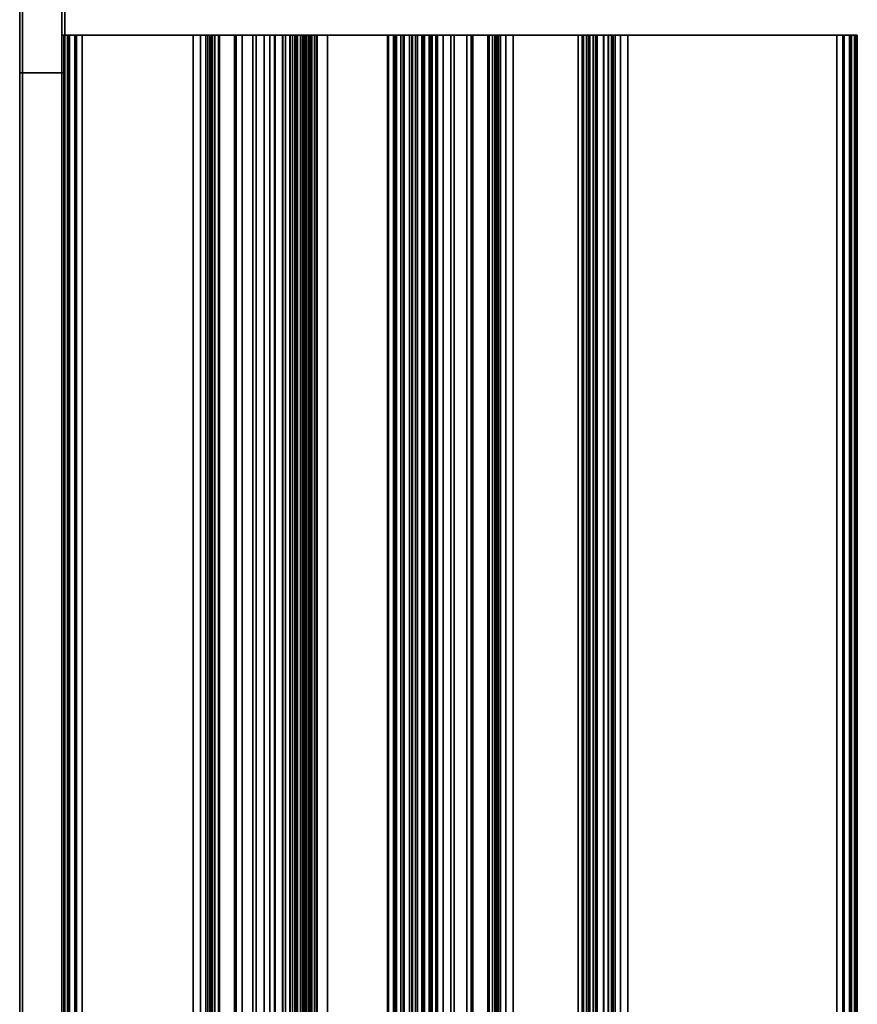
# Model space of a CAD drawing. Header units: inches. Extents: x -419 to 77, y -13 to 172.
# Tile 172 of 256: x 63.32 to 64.75, y 116.94 to 118.63. Entities that reach past the tile are written whole.
import ezdxf

# ---------------------------------------------------------------- set-up
doc = ezdxf.new("R2010")
doc.units = ezdxf.units.IN
doc.header["$MEASUREMENT"] = 0
for name, color, linetype in [('A-FURN', 1, 'Continuous'), ('A-FURN-3-COLLABORATE-EASEL-SCREEN-RAIL-HORIZONTAL-BOTTOM', 252, 'Continuous'), ('A-FURN-3-COLLABORATE-EASEL-SCREEN-RAIL-HORIZONTAL-TOP', 252, 'Continuous')]:
    doc.layers.add(name, color=color, linetype=linetype)

# ---------------------------------------------------------------- blocks, each defined once
blk = doc.blocks.new('CLSF-8248-2NDC-3D-3')
at = {"layer": 'A-FURN-3-COLLABORATE-EASEL-SCREEN-RAIL-HORIZONTAL-BOTTOM'}
for points in [[(-16.91, 2.0395, 22.845), (-16.91, 1.9675, 22.845), (16.91, 1.9675, 22.845), (16.91, 2.0395, 22.845)], [(-16.91, 1.9675, 20.845), (-16.91, 2.0395, 20.845), (16.91, 2.0395, 20.845), (16.91, 1.9675, 20.845)]]:
    blk.add_3dface(points, dxfattribs=at)
for points, invisible_edges in [([(16.91, 2.0395, 22.845), (16.91, 2.0395, 20.845), (-16.91, 2.0395, 20.845), (-16.91, 2.0395, 22.845)], 5), ([(16.91, 2.0395, 22.845), (17.1051, 2.0395, 22.8258), (17.1051, 2.0395, 20.8642), (16.91, 2.0395, 20.845)], 10), ([(-16.91, 1.9675, 22.845), (-16.91, 1.9675, 20.845), (16.91, 1.9675, 20.845), (16.91, 1.9675, 22.845)], 5), ([(16.91, 1.9675, 20.845), (17.1051, 1.9675, 20.8642), (17.1051, 1.9675, 22.8258), (16.91, 1.9675, 22.845)], 10), ([(16.9747, 1.9575, 22.7675), (16.9747, 1.9542, 22.78), (16.9747, 1.7208, 22.78), (16.9747, 1.7175, 22.7675)], 10), ([(16.9747, 1.7116, 22.6588), (16.9747, 1.7116, 22.6588), (16.9747, 1.7138, 22.6507), (16.9747, 1.9575, 22.7675)], 12), ([(16.9747, 1.7055, 22.6646), (16.9747, 1.7055, 22.6646), (16.9747, 1.7116, 22.6588), (16.9747, 1.9575, 22.7675)], 12), ([(16.9747, 1.6973, 22.6664), (16.9747, 1.6973, 22.6664), (16.9747, 1.7055, 22.6646), (16.9747, 1.9575, 22.7675)], 12), ([(16.9747, 1.7175, 22.7064), (16.9747, 1.7175, 22.7064), (16.9747, 1.6973, 22.6664), (16.9747, 1.9575, 22.7675)], 14), ([(16.9747, 1.7175, 22.7675), (16.9747, 1.7175, 22.7675), (16.9747, 1.7175, 22.7064), (16.9747, 1.9575, 22.7675)], 12), ([(16.9747, 1.9542, 20.9002), (16.9747, 1.9575, 20.9127), (16.9747, 1.7138, 22.498), (16.9747, 1.699, 22.4432)], 10), ([(16.9747, 1.9575, 22.7675), (16.9747, 1.7138, 22.6507), (16.9747, 1.7138, 22.498), (16.9747, 1.9575, 20.9127)], 5), ([(16.9747, 1.9542, 22.78), (16.9747, 1.945, 22.7891), (16.9747, 1.73, 22.7891), (16.9747, 1.7208, 22.78)], 10), ([(16.9747, 1.945, 20.8911), (16.9747, 1.9542, 20.9002), (16.9747, 1.699, 22.4432), (16.9747, 1.6585, 22.4035)], 10), ([(16.9747, 1.945, 22.7891), (16.9747, 1.9325, 22.7925), (16.9747, 1.7425, 22.7925), (16.9747, 1.73, 22.7891)], 8), ([(16.9747, 1.9325, 20.8877), (16.9747, 1.945, 20.8911), (16.9747, 1.6585, 22.4035), (16.9747, 1.6035, 22.3897)], 10), ([(16.9747, 1.3268, 22.3897), (16.9747, 0.6305, 20.8877), (16.9747, 1.9325, 20.8877), (16.9747, 1.6035, 22.3897)], 5), ([(16.9747, 1.7175, 22.7064), (16.9747, 1.7096, 22.7064), (16.9747, 1.6687, 22.6649), (16.9747, 1.6973, 22.6664)], 10), ([(16.9747, 1.7096, 22.7064), (16.9747, 1.672, 22.7044), (16.9747, 1.6401, 22.6634), (16.9747, 1.6687, 22.6649)], 10), ([(16.9747, 1.672, 22.7044), (16.9747, 1.6344, 22.7025), (16.9747, 1.6208, 22.6608), (16.9747, 1.6401, 22.6634)], 10), ([(16.9747, 1.6344, 22.7025), (16.9747, 1.6115, 22.6996), (16.9747, 1.6022, 22.655), (16.9747, 1.6208, 22.6608)], 10), ([(16.9747, 1.6115, 22.6996), (16.9747, 1.5893, 22.6934), (16.9747, 1.5846, 22.6466), (16.9747, 1.6022, 22.655)], 10), ([(16.9747, 1.5893, 22.6934), (16.9747, 1.5682, 22.684), (16.9747, 1.5672, 22.6378), (16.9747, 1.5846, 22.6466)], 10), ([(16.9747, 1.5682, 22.684), (16.9747, 1.5483, 22.6724), (16.9747, 1.5525, 22.6366), (16.9747, 1.5672, 22.6378)], 10), ([(16.9747, 1.5483, 22.6724), (16.9747, 1.5393, 22.6607), (16.9747, 1.5411, 22.646), (16.9747, 1.5525, 22.6366)], 8), ([(16.9747, 1.3831, 22.6366), (16.9747, 1.3945, 22.646), (16.9747, 1.3962, 22.6607), (16.9747, 1.3872, 22.6724)], 8), ([(16.9747, 1.3684, 22.6378), (16.9747, 1.3831, 22.6366), (16.9747, 1.3872, 22.6724), (16.9747, 1.3673, 22.684)], 10), ([(16.9747, 1.351, 22.6466), (16.9747, 1.3684, 22.6378), (16.9747, 1.3673, 22.684), (16.9747, 1.3463, 22.6934)], 10), ([(16.9747, 1.3333, 22.655), (16.9747, 1.351, 22.6466), (16.9747, 1.3463, 22.6934), (16.9747, 1.3241, 22.6996)], 10), ([(16.9747, 1.3147, 22.6608), (16.9747, 1.3333, 22.655), (16.9747, 1.3241, 22.6996), (16.9747, 1.3012, 22.7025)], 10), ([(16.9747, 0.618, 20.8911), (16.9747, 0.6305, 20.8877), (16.9747, 1.3268, 22.3897), (16.9747, 1.274, 22.4053)], 10), ([(16.9747, 1.2954, 22.6634), (16.9747, 1.3147, 22.6608), (16.9747, 1.3012, 22.7025), (16.9747, 1.2636, 22.7044)], 10), ([(16.9747, 1.2668, 22.6649), (16.9747, 1.2954, 22.6634), (16.9747, 1.2636, 22.7044), (16.9747, 1.2259, 22.7064)], 10), ([(16.9747, 0.6105, 20.8977), (16.9747, 0.618, 20.8911), (16.9747, 1.274, 22.4053), (16.9747, 1.2357, 22.4447)], 10), ([(16.9747, 1.2383, 22.6664), (16.9747, 1.2668, 22.6649), (16.9747, 1.2259, 22.7064), (16.9747, 1.2195, 22.7064)], 10), ([(16.9747, 1.2383, 22.6664), (16.9747, 1.2383, 22.6664), (16.9747, 1.2195, 22.7064), (16.9747, 0.6055, 22.7675)], 14), ([(16.9747, 1.2301, 22.6646), (16.9747, 1.2301, 22.6646), (16.9747, 1.2383, 22.6664), (16.9747, 0.6055, 22.7675)], 12), ([(16.9747, 0.6055, 20.9127), (16.9747, 0.6105, 20.8977), (16.9747, 1.2357, 22.4447), (16.9747, 1.2217, 22.498)], 10), ([(16.9747, 1.224, 22.6588), (16.9747, 1.224, 22.6588), (16.9747, 1.2301, 22.6646), (16.9747, 0.6055, 22.7675)], 12), ([(16.9747, 1.2217, 22.6507), (16.9747, 1.2217, 22.6507), (16.9747, 1.224, 22.6588), (16.9747, 0.6055, 22.7675)], 12), ([(16.9747, 0.6055, 22.7675), (16.9747, 0.6055, 20.9127), (16.9747, 1.2217, 22.498), (16.9747, 1.2217, 22.6507)], 10), ([(16.9747, 0.6088, 22.78), (16.9747, 0.6055, 22.7675), (16.9747, 1.2195, 22.7675), (16.9747, 1.2162, 22.78)], 10), ([(16.9747, 1.2195, 22.7064), (16.9747, 1.2195, 22.7064), (16.9747, 1.2195, 22.7675), (16.9747, 0.6055, 22.7675)], 12), ([(16.9747, 0.618, 22.7891), (16.9747, 0.6088, 22.78), (16.9747, 1.2162, 22.78), (16.9747, 1.207, 22.7891)], 10), ([(16.9747, 0.6305, 22.7925), (16.9747, 0.618, 22.7891), (16.9747, 1.207, 22.7891), (16.9747, 1.1945, 22.7925)], 2)]:
    blk.add_3dface(points, dxfattribs=dict(at, invisible_edges=invisible_edges))
at = {"layer": 'A-FURN-3-COLLABORATE-EASEL-SCREEN-RAIL-HORIZONTAL-TOP'}
for points in [[(-16.91, 2.0345, 71.7197), (-16.91, 1.9625, 71.7197), (16.91, 1.9625, 71.7197), (16.91, 2.0345, 71.7197)], [(-16.91, 1.9625, 69.7197), (-16.91, 2.0345, 69.7197), (16.91, 2.0345, 69.7197), (16.91, 1.9625, 69.7197)], [(16.91, 1.9625, 69.7197), (-16.91, 1.9625, 69.7197), (-16.91, 2.0345, 69.7197), (16.91, 2.0345, 69.7197)], [(-16.9747, 1.5636, 69.9102), (-16.9747, 1.577, 69.9103), (16.9747, 1.577, 69.9103), (16.9747, 1.5636, 69.9102)]]:
    blk.add_3dface(points, dxfattribs=at)
for points, invisible_edges in [([(16.91, 2.0345, 71.7197), (16.91, 2.0345, 69.7197), (-16.91, 2.0345, 69.7197), (-16.91, 2.0345, 71.7197)], 5), ([(16.91, 2.0345, 71.7197), (17.1051, 2.0345, 71.7005), (17.1051, 2.0345, 69.7389), (16.91, 2.0345, 69.7197)], 10), ([(16.91, 1.9625, 69.7197), (16.91, 1.9625, 71.7197), (-16.91, 1.9625, 71.7197), (-16.91, 1.9625, 69.7197)], 5), ([(16.91, 1.9625, 69.7197), (17.1051, 1.9625, 69.7389), (17.1051, 1.9625, 71.7005), (16.91, 1.9625, 71.7197)], 10), ([(16.9747, 1.5645, 70.8005), (16.9747, 1.5725, 70.7705), (16.9747, 1.9675, 71.6522), (16.9747, 1.9642, 71.6647)], 10), ([(16.9747, 1.564, 69.8075), (16.9747, 1.5673, 69.795), (16.9747, 1.9642, 69.795), (16.9747, 1.9675, 69.8075)], 10), ([(16.9747, 1.564, 69.8729), (16.9747, 1.564, 69.8729), (16.9747, 1.564, 69.8075), (16.9747, 1.9675, 69.8075)], 12), ([(16.9747, 1.5682, 69.8808), (16.9747, 1.5682, 69.8808), (16.9747, 1.564, 69.8729), (16.9747, 1.9675, 69.8075)], 12), ([(16.9747, 1.5772, 69.8818), (16.9747, 1.5772, 69.8818), (16.9747, 1.5682, 69.8808), (16.9747, 1.9675, 69.8075)], 12), ([(16.9747, 1.577, 69.9103), (16.9747, 1.577, 69.9103), (16.9747, 1.5772, 69.8818), (16.9747, 1.9675, 69.8075)], 12), ([(16.9747, 1.5725, 70.7705), (16.9747, 1.5768, 69.9575), (16.9747, 1.9675, 69.8075), (16.9747, 1.9675, 71.6522)], 10), ([(16.9747, 1.5768, 69.9575), (16.9747, 1.5768, 69.9575), (16.9747, 1.577, 69.9103), (16.9747, 1.9675, 69.8075)], 14), ([(16.9747, 1.5425, 70.8224), (16.9747, 1.5645, 70.8005), (16.9747, 1.9642, 71.6647), (16.9747, 1.955, 71.6739)], 10), ([(16.9747, 1.5673, 69.795), (16.9747, 1.5765, 69.7858), (16.9747, 1.955, 69.7858), (16.9747, 1.9642, 69.795)], 10), ([(16.9747, 1.5125, 70.8305), (16.9747, 1.5425, 70.8224), (16.9747, 1.955, 71.6739), (16.9747, 1.9425, 71.6772)], 10), ([(16.9747, 1.5765, 69.7858), (16.9747, 1.589, 69.7825), (16.9747, 1.9425, 69.7825), (16.9747, 1.955, 69.7858)], 8), ([(16.9747, 0.6405, 71.6772), (16.9747, 1.0835, 70.8305), (16.9747, 1.5125, 70.8305), (16.9747, 1.9425, 71.6772)], 5), ([(16.9747, 1.5636, 69.9102), (16.9747, 1.577, 69.9103), (16.9747, 1.5768, 69.9575), (16.9747, 1.5636, 69.9575)], 10), ([(16.9747, 1.5587, 69.9089), (16.9747, 1.5636, 69.9102), (16.9747, 1.5636, 69.9575), (16.9747, 1.5587, 69.9588)], 10), ([(16.9747, 1.5551, 69.9053), (16.9747, 1.5587, 69.9089), (16.9747, 1.5587, 69.9588), (16.9747, 1.5551, 69.9624)], 10), ([(16.9747, 1.5538, 69.9004), (16.9747, 1.5551, 69.9053), (16.9747, 1.5551, 69.9624), (16.9747, 1.5538, 69.9673)], 10), ([(16.9747, 1.5509, 69.8465), (16.9747, 1.5509, 69.8465), (16.9747, 1.5538, 69.8519), (16.9747, 1.5538, 69.9004)], 8), ([(16.9747, 1.5448, 69.8457), (16.9747, 1.5448, 69.8457), (16.9747, 1.5509, 69.8465), (16.9747, 1.5538, 69.9004)], 12), ([(16.9747, 1.5406, 69.8503), (16.9747, 1.5406, 69.8503), (16.9747, 1.5448, 69.8457), (16.9747, 1.5538, 69.9004)], 12), ([(16.9747, 1.5348, 69.8778), (16.9747, 1.5348, 69.8778), (16.9747, 1.5406, 69.8503), (16.9747, 1.5538, 69.9004)], 12), ([(16.9747, 1.5313, 69.9057), (16.9747, 1.5313, 69.9057), (16.9747, 1.5348, 69.8778), (16.9747, 1.5538, 69.9004)], 12), ([(16.9747, 1.5301, 69.9339), (16.9747, 1.5301, 69.9339), (16.9747, 1.5313, 69.9057), (16.9747, 1.5538, 69.9004)], 12), ([(16.9747, 1.5313, 69.962), (16.9747, 1.5313, 69.962), (16.9747, 1.5301, 69.9339), (16.9747, 1.5538, 69.9673)], 12), ([(16.9747, 1.5348, 69.9899), (16.9747, 1.5348, 69.9899), (16.9747, 1.5313, 69.962), (16.9747, 1.5538, 69.9673)], 12), ([(16.9747, 1.5406, 70.0174), (16.9747, 1.5406, 70.0174), (16.9747, 1.5348, 69.9899), (16.9747, 1.5538, 69.9673)], 12), ([(16.9747, 1.5448, 70.022), (16.9747, 1.5448, 70.022), (16.9747, 1.5406, 70.0174), (16.9747, 1.5538, 69.9673)], 12), ([(16.9747, 1.5509, 70.0212), (16.9747, 1.5509, 70.0212), (16.9747, 1.5448, 70.022), (16.9747, 1.5538, 69.9673)], 12), ([(16.9747, 1.5538, 70.0158), (16.9747, 1.5538, 70.0158), (16.9747, 1.5509, 70.0212), (16.9747, 1.5538, 69.9673)], 4), ([(16.9747, 1.5538, 69.9004), (16.9747, 1.5538, 69.9004), (16.9747, 1.5538, 69.9673), (16.9747, 1.5301, 69.9339)], 14), ([(16.9747, 1.4098, 69.8459), (16.9747, 1.4082, 69.8609), (16.9747, 1.3815, 69.8688), (16.9747, 1.372, 69.8571)], 10), ([(16.9747, 1.3995, 69.8241), (16.9747, 1.4098, 69.8459), (16.9747, 1.372, 69.8571), (16.9747, 1.3669, 69.8462)], 10), ([(16.9747, 1.4082, 69.8609), (16.9747, 1.3965, 69.8704), (16.9747, 1.3965, 69.8704), (16.9747, 1.3815, 69.8688)], 8), ([(16.9747, 1.383, 69.8064), (16.9747, 1.3995, 69.8241), (16.9747, 1.3669, 69.8462), (16.9747, 1.3587, 69.8373)], 10), ([(16.9747, 1.362, 69.7946), (16.9747, 1.383, 69.8064), (16.9747, 1.3587, 69.8373), (16.9747, 1.3481, 69.8314)], 10), ([(16.9747, 1.3384, 69.7896), (16.9747, 1.362, 69.7946), (16.9747, 1.3481, 69.8314), (16.9747, 1.3363, 69.8289)], 10), ([(16.9747, 1.0745, 69.8152), (16.9747, 1.0765, 69.7759), (16.9747, 1.3384, 69.7896), (16.9747, 1.3363, 69.8289)], 5), ([(16.9747, 1.0535, 70.8224), (16.9747, 1.0835, 70.8305), (16.9747, 0.6405, 71.6772), (16.9747, 0.628, 71.6739)], 10), ([(16.9747, 1.0633, 69.777), (16.9747, 1.0765, 69.7759), (16.9747, 1.0745, 69.8152), (16.9747, 1.0693, 69.8164)], 10), ([(16.9747, 1.0509, 69.7816), (16.9747, 1.0633, 69.777), (16.9747, 1.0693, 69.8164), (16.9747, 1.0655, 69.82)], 10), ([(16.9747, 1.0401, 69.7894), (16.9747, 1.0509, 69.7816), (16.9747, 1.0655, 69.82), (16.9747, 1.0641, 69.8251)], 10), ([(16.9747, 1.0318, 69.7997), (16.9747, 1.0401, 69.7894), (16.9747, 1.0641, 69.9033), (16.9747, 1.0575, 69.9279)], 10), ([(16.9747, 1.0641, 69.8251), (16.9747, 1.0641, 69.8251), (16.9747, 1.0641, 69.9033), (16.9747, 1.0401, 69.7894)], 12), ([(16.9747, 1.0265, 69.8119), (16.9747, 1.0318, 69.7997), (16.9747, 1.0575, 69.9279), (16.9747, 1.0395, 69.9459)], 10), ([(16.9747, 1.0315, 70.8005), (16.9747, 1.0535, 70.8224), (16.9747, 0.628, 71.6739), (16.9747, 0.6188, 71.6647)], 10), ([(16.9747, 1.0247, 69.8251), (16.9747, 1.0265, 69.8119), (16.9747, 1.0395, 69.9459), (16.9747, 1.0235, 69.9502)], 10), ([(16.9747, 1.0235, 70.7705), (16.9747, 1.0315, 70.8005), (16.9747, 0.6188, 71.6647), (16.9747, 0.6155, 71.6522)], 10), ([(16.9747, 1.0235, 69.8251), (16.9747, 1.0235, 69.8251), (16.9747, 1.0247, 69.8251), (16.9747, 1.0235, 69.9502)], 4), ([(16.9747, 0.6155, 69.8075), (16.9747, 0.6188, 69.795), (16.9747, 1.0202, 69.795), (16.9747, 1.0235, 69.8075)], 10), ([(16.9747, 0.6155, 69.8075), (16.9747, 1.0235, 69.8075), (16.9747, 1.0235, 70.7705), (16.9747, 0.6155, 71.6522)], 5), ([(16.9747, 0.6188, 69.795), (16.9747, 0.628, 69.7858), (16.9747, 1.011, 69.7858), (16.9747, 1.0202, 69.795)], 10), ([(16.9747, 0.628, 69.7858), (16.9747, 0.6405, 69.7825), (16.9747, 0.9985, 69.7825), (16.9747, 1.011, 69.7858)], 8)]:
    blk.add_3dface(points, dxfattribs=dict(at, invisible_edges=invisible_edges))
at = {"layer": 'A-FURN-3-COLLABORATE-EASEL-SCREEN-RAIL-HORIZONTAL-BOTTOM'}
mesh = blk.add_polymesh((2, 17), dxfattribs=at)
for k, corner in enumerate([(16.91, 1.9675, 22.845), (17.1051, 1.9675, 22.8258), (17.2927, 1.9675, 22.7689), (17.4656, 1.9675, 22.6764), (17.6171, 1.9675, 22.5521), (17.7415, 1.9675, 22.4005), (17.8339, 1.9675, 22.2277), (17.8908, 1.9675, 22.0401), (17.91, 1.9675, 21.845), (17.8908, 1.9675, 21.6499), (17.8339, 1.9675, 21.4623), (17.7415, 1.9675, 21.2894), (17.6171, 1.9675, 21.1379), (17.4656, 1.9675, 21.0135), (17.2927, 1.9675, 20.9211), (17.1051, 1.9675, 20.8642), (16.91, 1.9675, 20.845), (16.91, 2.0395, 22.845), (17.1051, 2.0395, 22.8258), (17.2927, 2.0395, 22.7689), (17.4656, 2.0395, 22.6764), (17.6171, 2.0395, 22.5521), (17.7415, 2.0395, 22.4005), (17.8339, 2.0395, 22.2277), (17.8908, 2.0395, 22.0401), (17.91, 2.0395, 21.845), (17.8908, 2.0395, 21.6499), (17.8339, 2.0395, 21.4623), (17.7415, 2.0395, 21.2894), (17.6171, 2.0395, 21.1379), (17.4656, 2.0395, 21.0135), (17.2927, 2.0395, 20.9211), (17.1051, 2.0395, 20.8642), (16.91, 2.0395, 20.845)]):
    mesh.set_mesh_vertex(divmod(k, 17), corner)
mesh = blk.add_polymesh((2, 75), dxfattribs=at)
for k, corner in enumerate([(16.9747, 1.9325, 22.7925), (16.9747, 1.945, 22.7891), (16.9747, 1.9542, 22.78), (16.9747, 1.9575, 22.7675), (16.9747, 1.9575, 20.9127), (16.9747, 1.9542, 20.9002), (16.9747, 1.945, 20.8911), (16.9747, 1.9325, 20.8877), (16.9747, 0.6305, 20.8877), (16.9747, 0.618, 20.8911), (16.9747, 0.6105, 20.8977), (16.9747, 0.6055, 20.9127), (16.9747, 0.6055, 22.7675), (16.9747, 0.6088, 22.78), (16.9747, 0.618, 22.7891), (16.9747, 0.6305, 22.7925), (16.9747, 1.1945, 22.7925), (16.9747, 1.207, 22.7891), (16.9747, 1.2162, 22.78), (16.9747, 1.2195, 22.7675), (16.9747, 1.2195, 22.7064), (16.9747, 1.2259, 22.7064), (16.9747, 1.2636, 22.7044), (16.9747, 1.3012, 22.7025), (16.9747, 1.3241, 22.6996), (16.9747, 1.3463, 22.6934), (16.9747, 1.3673, 22.684), (16.9747, 1.3872, 22.6724), (16.9747, 1.3962, 22.6607), (16.9747, 1.3945, 22.646), (16.9747, 1.3831, 22.6366), (16.9747, 1.3684, 22.6378), (16.9747, 1.351, 22.6466), (16.9747, 1.3333, 22.655), (16.9747, 1.3147, 22.6608), (16.9747, 1.2954, 22.6634), (16.9747, 1.2668, 22.6649), (16.9747, 1.2383, 22.6664), (16.9747, 1.2301, 22.6646), (16.9747, 1.224, 22.6588), (16.9747, 1.2217, 22.6507), (16.9747, 1.2217, 22.498), (16.9747, 1.2357, 22.4447), (16.9747, 1.274, 22.4053), (16.9747, 1.3268, 22.3897), (16.9747, 1.6035, 22.3897), (16.9747, 1.6585, 22.4035), (16.9747, 1.699, 22.4432), (16.9747, 1.7138, 22.498), (16.9747, 1.7138, 22.6507), (16.9747, 1.7116, 22.6588), (16.9747, 1.7055, 22.6646), (16.9747, 1.6973, 22.6664), (16.9747, 1.6687, 22.6649), (16.9747, 1.6401, 22.6634), (16.9747, 1.6208, 22.6608), (16.9747, 1.6022, 22.655), (16.9747, 1.5846, 22.6466), (16.9747, 1.5672, 22.6378), (16.9747, 1.5525, 22.6366), (16.9747, 1.5411, 22.646), (16.9747, 1.5393, 22.6607), (16.9747, 1.5483, 22.6724), (16.9747, 1.5682, 22.684), (16.9747, 1.5893, 22.6934), (16.9747, 1.6115, 22.6996), (16.9747, 1.6344, 22.7025), (16.9747, 1.672, 22.7044), (16.9747, 1.7096, 22.7064), (16.9747, 1.7175, 22.7064), (16.9747, 1.7175, 22.7675), (16.9747, 1.7208, 22.78), (16.9747, 1.73, 22.7891), (16.9747, 1.7425, 22.7925), (16.9747, 1.9325, 22.7925), (-16.9827, 1.9325, 22.8025), (-16.9827, 1.945, 22.7991), (-16.9827, 1.9542, 22.79), (-16.9827, 1.9575, 22.7775), (-16.9827, 1.9575, 20.9227), (-16.9827, 1.9542, 20.9102), (-16.9827, 1.945, 20.9011), (-16.9827, 1.9325, 20.8977), (-16.9827, 0.6305, 20.8977), (-16.9827, 0.618, 20.9011), (-16.9827, 0.6105, 20.9077), (-16.9827, 0.6055, 20.9227), (-16.9827, 0.6055, 22.7775), (-16.9827, 0.6088, 22.79), (-16.9827, 0.618, 22.7991), (-16.9827, 0.6305, 22.8025), (-16.9827, 1.1945, 22.8025), (-16.9827, 1.207, 22.7991), (-16.9827, 1.2162, 22.79), (-16.9827, 1.2195, 22.7775), (-16.9827, 1.2195, 22.7164), (-16.9827, 1.2259, 22.7164), (-16.9827, 1.2636, 22.7144), (-16.9827, 1.3012, 22.7125), (-16.9827, 1.3241, 22.7096), (-16.9827, 1.3463, 22.7034), (-16.9827, 1.3673, 22.694), (-16.9827, 1.3872, 22.6824), (-16.9827, 1.3962, 22.6707), (-16.9827, 1.3945, 22.656), (-16.9827, 1.3831, 22.6466), (-16.9827, 1.3684, 22.6478), (-16.9827, 1.351, 22.6566), (-16.9827, 1.3333, 22.665), (-16.9827, 1.3147, 22.6708), (-16.9827, 1.2954, 22.6734), (-16.9827, 1.2668, 22.6749), (-16.9827, 1.2383, 22.6764), (-16.9827, 1.2301, 22.6746), (-16.9827, 1.224, 22.6688), (-16.9827, 1.2217, 22.6607), (-16.9827, 1.2217, 22.508), (-16.9827, 1.2357, 22.4547), (-16.9827, 1.274, 22.4153), (-16.9827, 1.3268, 22.3997), (-16.9827, 1.6035, 22.3997), (-16.9827, 1.6585, 22.4135), (-16.9827, 1.699, 22.4532), (-16.9827, 1.7138, 22.508), (-16.9827, 1.7138, 22.6607), (-16.9827, 1.7116, 22.6688), (-16.9827, 1.7055, 22.6746), (-16.9827, 1.6973, 22.6764), (-16.9827, 1.6687, 22.6749), (-16.9827, 1.6401, 22.6734), (-16.9827, 1.6208, 22.6708), (-16.9827, 1.6022, 22.665), (-16.9827, 1.5846, 22.6566), (-16.9827, 1.5672, 22.6478), (-16.9827, 1.5525, 22.6466), (-16.9827, 1.5411, 22.656), (-16.9827, 1.5393, 22.6707), (-16.9827, 1.5483, 22.6824), (-16.9827, 1.5682, 22.694), (-16.9827, 1.5893, 22.7034), (-16.9827, 1.6115, 22.7096), (-16.9827, 1.6344, 22.7125), (-16.9827, 1.672, 22.7144), (-16.9827, 1.7096, 22.7164), (-16.9827, 1.7175, 22.7164), (-16.9827, 1.7175, 22.7775), (-16.9827, 1.7208, 22.79), (-16.9827, 1.73, 22.7991), (-16.9827, 1.7425, 22.8025), (-16.9827, 1.9325, 22.8025)]):
    mesh.set_mesh_vertex(divmod(k, 75), corner)
at = {"layer": 'A-FURN-3-COLLABORATE-EASEL-SCREEN-RAIL-HORIZONTAL-TOP'}
mesh = blk.add_polymesh((2, 17), dxfattribs=at)
for k, corner in enumerate([(16.91, 1.9625, 71.7197), (17.1051, 1.9625, 71.7005), (17.2927, 1.9625, 71.6436), (17.4656, 1.9625, 71.5512), (17.6171, 1.9625, 71.4268), (17.7415, 1.9625, 71.2753), (17.8339, 1.9625, 71.1024), (17.8908, 1.9625, 70.9148), (17.91, 1.9625, 70.7197), (17.8908, 1.9625, 70.5246), (17.8339, 1.9625, 70.337), (17.7415, 1.9625, 70.1642), (17.6171, 1.9625, 70.0126), (17.4656, 1.9625, 69.8883), (17.2927, 1.9625, 69.7958), (17.1051, 1.9625, 69.7389), (16.91, 1.9625, 69.7197), (16.91, 2.0345, 71.7197), (17.1051, 2.0345, 71.7005), (17.2927, 2.0345, 71.6436), (17.4656, 2.0345, 71.5512), (17.6171, 2.0345, 71.4268), (17.7415, 2.0345, 71.2753), (17.8339, 2.0345, 71.1024), (17.8908, 2.0345, 70.9148), (17.91, 2.0345, 70.7197), (17.8908, 2.0345, 70.5246), (17.8339, 2.0345, 70.337), (17.7415, 2.0345, 70.1642), (17.6171, 2.0345, 70.0126), (17.4656, 2.0345, 69.8883), (17.2927, 2.0345, 69.7958), (17.1051, 2.0345, 69.7389), (16.91, 2.0345, 69.7197)]):
    mesh.set_mesh_vertex(divmod(k, 17), corner)
mesh = blk.add_polymesh((2, 87), dxfattribs=at)
for k, corner in enumerate([(16.9747, 1.5636, 69.9102), (16.9747, 1.5587, 69.9089), (16.9747, 1.5551, 69.9053), (16.9747, 1.5538, 69.9004), (16.9747, 1.5538, 69.8519), (16.9747, 1.5509, 69.8465), (16.9747, 1.5448, 69.8457), (16.9747, 1.5406, 69.8503), (16.9747, 1.5348, 69.8778), (16.9747, 1.5313, 69.9057), (16.9747, 1.5301, 69.9339), (16.9747, 1.5313, 69.962), (16.9747, 1.5348, 69.9899), (16.9747, 1.5406, 70.0174), (16.9747, 1.5448, 70.022), (16.9747, 1.5509, 70.0212), (16.9747, 1.5538, 70.0158), (16.9747, 1.5538, 69.9673), (16.9747, 1.5551, 69.9624), (16.9747, 1.5587, 69.9588), (16.9747, 1.5636, 69.9575), (16.9747, 1.5768, 69.9575), (16.9747, 1.5725, 70.7705), (16.9747, 1.5645, 70.8005), (16.9747, 1.5425, 70.8224), (16.9747, 1.5125, 70.8305), (16.9747, 1.0835, 70.8305), (16.9747, 1.0535, 70.8224), (16.9747, 1.0315, 70.8005), (16.9747, 1.0235, 70.7705), (16.9747, 1.0235, 69.9502), (16.9747, 1.0395, 69.9459), (16.9747, 1.0575, 69.9279), (16.9747, 1.0641, 69.9033), (16.9747, 1.0641, 69.8251), (16.9747, 1.0655, 69.82), (16.9747, 1.0693, 69.8164), (16.9747, 1.0745, 69.8152), (16.9747, 1.3363, 69.8289), (16.9747, 1.3481, 69.8314), (16.9747, 1.3587, 69.8373), (16.9747, 1.3669, 69.8462), (16.9747, 1.372, 69.8571), (16.9747, 1.3815, 69.8688), (16.9747, 1.3965, 69.8704), (16.9747, 1.4082, 69.8609), (16.9747, 1.4098, 69.8459), (16.9747, 1.3995, 69.8241), (16.9747, 1.383, 69.8064), (16.9747, 1.362, 69.7946), (16.9747, 1.3384, 69.7896), (16.9747, 1.0765, 69.7759), (16.9747, 1.0633, 69.777), (16.9747, 1.0509, 69.7816), (16.9747, 1.0401, 69.7894), (16.9747, 1.0318, 69.7997), (16.9747, 1.0265, 69.8119), (16.9747, 1.0247, 69.8251), (16.9747, 1.0235, 69.8251), (16.9747, 1.0235, 69.8075), (16.9747, 1.0202, 69.795), (16.9747, 1.011, 69.7858), (16.9747, 0.9985, 69.7825), (16.9747, 0.6405, 69.7825), (16.9747, 0.628, 69.7858), (16.9747, 0.6188, 69.795), (16.9747, 0.6155, 69.8075), (16.9747, 0.6155, 71.6522), (16.9747, 0.6188, 71.6647), (16.9747, 0.628, 71.6739), (16.9747, 0.6405, 71.6772), (16.9747, 1.9425, 71.6772), (16.9747, 1.955, 71.6739), (16.9747, 1.9642, 71.6647), (16.9747, 1.9675, 71.6522), (16.9747, 1.9675, 69.8075), (16.9747, 1.9642, 69.795), (16.9747, 1.955, 69.7858), (16.9747, 1.9425, 69.7825), (16.9747, 1.589, 69.7825), (16.9747, 1.5765, 69.7858), (16.9747, 1.5673, 69.795), (16.9747, 1.564, 69.8075), (16.9747, 1.564, 69.8729), (16.9747, 1.5682, 69.8808), (16.9747, 1.5772, 69.8818), (16.9747, 1.577, 69.9103), (-16.9747, 1.5636, 69.9102), (-16.9747, 1.5587, 69.9089), (-16.9747, 1.5551, 69.9053), (-16.9747, 1.5538, 69.9004), (-16.9747, 1.5538, 69.8519), (-16.9747, 1.5509, 69.8465), (-16.9747, 1.5448, 69.8457), (-16.9747, 1.5406, 69.8503), (-16.9747, 1.5348, 69.8778), (-16.9747, 1.5313, 69.9057), (-16.9747, 1.5301, 69.9339), (-16.9747, 1.5313, 69.962), (-16.9747, 1.5348, 69.9899), (-16.9747, 1.5406, 70.0174), (-16.9747, 1.5448, 70.022), (-16.9747, 1.5509, 70.0212), (-16.9747, 1.5538, 70.0158), (-16.9747, 1.5538, 69.9673), (-16.9747, 1.5551, 69.9624), (-16.9747, 1.5587, 69.9588), (-16.9747, 1.5636, 69.9575), (-16.9747, 1.5768, 69.9575), (-16.9747, 1.5725, 70.7705), (-16.9747, 1.5645, 70.8005), (-16.9747, 1.5425, 70.8224), (-16.9747, 1.5125, 70.8305), (-16.9747, 1.0835, 70.8305), (-16.9747, 1.0535, 70.8224), (-16.9747, 1.0315, 70.8005), (-16.9747, 1.0235, 70.7705), (-16.9747, 1.0235, 69.9502), (-16.9747, 1.0395, 69.9459), (-16.9747, 1.0575, 69.9279), (-16.9747, 1.0641, 69.9033), (-16.9747, 1.0641, 69.8251), (-16.9747, 1.0655, 69.82), (-16.9747, 1.0693, 69.8164), (-16.9747, 1.0745, 69.8152), (-16.9747, 1.3363, 69.8289), (-16.9747, 1.3481, 69.8314), (-16.9747, 1.3587, 69.8373), (-16.9747, 1.3669, 69.8462), (-16.9747, 1.372, 69.8571), (-16.9747, 1.3815, 69.8688), (-16.9747, 1.3965, 69.8704), (-16.9747, 1.4082, 69.8609), (-16.9747, 1.4098, 69.8459), (-16.9747, 1.3995, 69.8241), (-16.9747, 1.383, 69.8064), (-16.9747, 1.362, 69.7946), (-16.9747, 1.3384, 69.7896), (-16.9747, 1.0765, 69.7759), (-16.9747, 1.0633, 69.777), (-16.9747, 1.0509, 69.7816), (-16.9747, 1.0401, 69.7894), (-16.9747, 1.0318, 69.7997), (-16.9747, 1.0265, 69.8119), (-16.9747, 1.0247, 69.8251), (-16.9747, 1.0235, 69.8251), (-16.9747, 1.0235, 69.8075), (-16.9747, 1.0202, 69.795), (-16.9747, 1.011, 69.7858), (-16.9747, 0.9985, 69.7825), (-16.9747, 0.6405, 69.7825), (-16.9747, 0.628, 69.7858), (-16.9747, 0.6188, 69.795), (-16.9747, 0.6155, 69.8075), (-16.9747, 0.6155, 71.6522), (-16.9747, 0.6188, 71.6647), (-16.9747, 0.628, 71.6739), (-16.9747, 0.6405, 71.6772), (-16.9747, 1.9425, 71.6772), (-16.9747, 1.955, 71.6739), (-16.9747, 1.9642, 71.6647), (-16.9747, 1.9675, 71.6522), (-16.9747, 1.9675, 69.8075), (-16.9747, 1.9642, 69.795), (-16.9747, 1.955, 69.7858), (-16.9747, 1.9425, 69.7825), (-16.9747, 1.589, 69.7825), (-16.9747, 1.5765, 69.7858), (-16.9747, 1.5673, 69.795), (-16.9747, 1.564, 69.8075), (-16.9747, 1.564, 69.8729), (-16.9747, 1.5682, 69.8808), (-16.9747, 1.5772, 69.8818), (-16.9747, 1.577, 69.9103)]):
    mesh.set_mesh_vertex(divmod(k, 87), corner)

msp = doc.modelspace()

# ---------------------------------------------------------------- block references
at = {"layer": 'A-FURN', "rotation": 90.00000000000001}
msp.add_blockref('CLSF-8248-2NDC-3D-3', (65.3551, 101.6267), dxfattribs=at)

doc.saveas('drawing.dxf')
